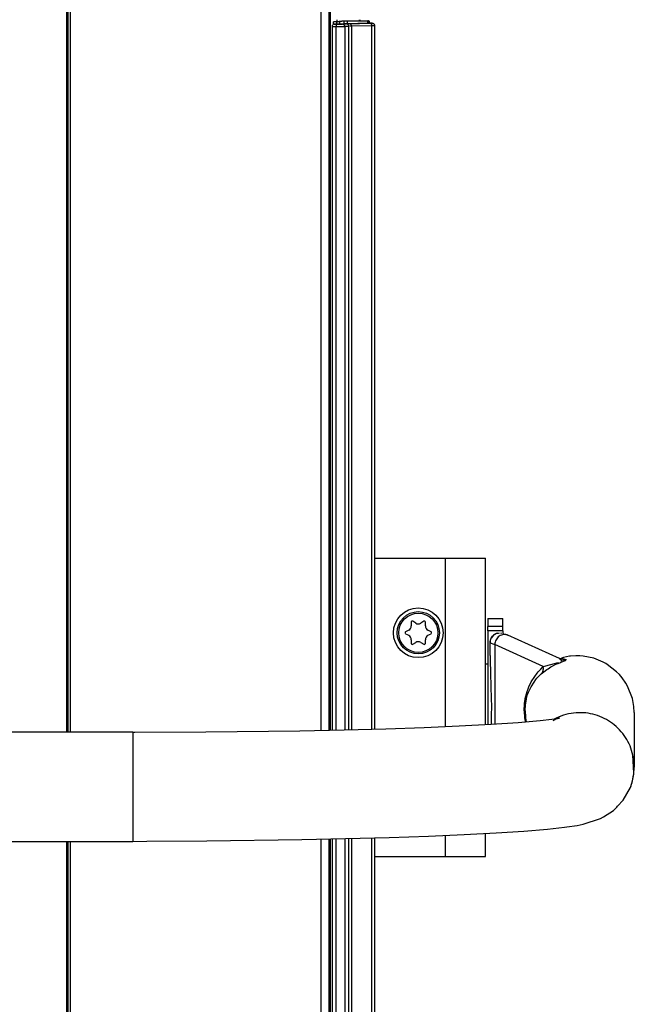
# Model space of a CAD drawing. Header units: millimetres. Extents: x -1205 to -724, y -121 to 439.
# Tile 25 of 26: x -848 to -724, y 135 to 333. Entities that reach past the tile are written whole.
import ezdxf

# ---------------------------------------------------------------- set-up
doc = ezdxf.new("R2010")
doc.units = ezdxf.units.MM

# ---------------------------------------------------------------- blocks, each defined once
blk = doc.blocks.new('Tragrohr-drehen__53', base_point=(-893.48, 168.09))
at = {"color": 7, "linetype": 'Continuous'}
for p, q in [((-753.98, 212.96), (-750.98, 212.96)), ((-753.98, 212.96), (-753.98, 211.32)), ((-750.98, 211.32), (-750.98, 212.96)), ((-753.98, 210.47), (-753.98, 211.32)), ((-753.98, 210.47), (-753.98, 193.69)), ((-750.98, 210.47), (-750.98, 211.32)), ((-750.98, 210.47), (-750.98, 209.94)), ((-753.53, 208.36), (-753.38, 208.82)), ((-753.53, 208.07), (-753.53, 208.36)), ((-753.38, 208.82), (-753.22, 209.17)), ((-753.22, 209.17), (-753.05, 209.41)), ((-753.05, 209.41), (-752.86, 209.54)), ((-752.86, 209.54), (-752.6, 209.78)), ((-752.6, 209.78), (-752.34, 209.92)), ((-752.34, 209.92), (-752.06, 210)), ((-752.06, 210), (-751.83, 210.03)), ((-751.83, 210.03), (-751.63, 210.06)), ((-751.43, 210.06), (-751.22, 210.02)), ((-750.98, 209.94), (-750.52, 209.76)), ((-750.22, 209.72), (-749.95, 209.59)), ((-739.54, 204.88), (-749.95, 209.59)), ((-753.53, 205.51), (-753.53, 208.07)), ((-753.53, 205.51), (-753.52, 204.37)), ((-753.52, 204.37), (-753.46, 202.15)), ((-739.54, 204.88), (-739.15, 204.97)), ((-739.54, 204.88), (-739.15, 204.97)), ((-739.54, 204.88), (-739.31, 204.72)), ((-738.72, 205.1), (-739.15, 204.97)), ((-738.9, 204.64), (-739.14, 204.6)), ((-739.14, 204.6), (-738.69, 204.63)), ((-737.51, 205.35), (-738.72, 205.1)), ((-737.3, 205.38), (-737.51, 205.35)), ((-736.28, 205.46), (-737.3, 205.38)), ((-735.42, 205.45), (-736.28, 205.46)), ((-734.77, 205.4), (-735.42, 205.45)), ((-732.6, 204.96), (-734.77, 205.4)), ((-730.72, 204.19), (-732.6, 204.96)), ((-730.23, 203.92), (-730.72, 204.19)), ((-753.46, 202.15), (-753.35, 199.1)), ((-729.92, 203.73), (-730.23, 203.92)), ((-728.04, 202.26), (-729.92, 203.73)), ((-727.47, 201.68), (-728.04, 202.26)), ((-726.9, 201), (-727.47, 201.68)), ((-726.16, 199.94), (-726.9, 201)), ((-753.35, 199.1), (-753.27, 195.04)), ((-725.82, 199.34), (-726.16, 199.94)), ((-724.84, 196.83), (-725.82, 199.34)), ((-724.76, 196.49), (-724.84, 196.83)), ((-724.55, 195.27), (-724.76, 196.49)), ((-753.27, 195.04), (-753.28, 193.69)), ((-746.48, 194.36), (-746.41, 195.59)), ((-746.48, 194.36), (-746.41, 193.12)), ((-746.48, 194.36), (-746.48, 192.25)), ((-724.48, 194.03), (-724.55, 195.27)), ((-753.98, 193.69), (-753.98, 191.64)), ((-753.28, 193.69), (-753.34, 191.68)), ((-747.88, 192.03), (-744.15, 192.34)), ((-746.41, 193.12), (-746.38, 192.89)), ((-746.38, 192.89), (-746.26, 192.17)), ((-744.15, 192.34), (-743.46, 192.41)), ((-743.46, 192.41), (-741.1, 192.67)), ((-741.1, 192.67), (-740.38, 192.79)), ((-740.02, 192.85), (-740.89, 192.36)), ((-740.38, 192.79), (-739.54, 192.93)), ((-739.8, 192.97), (-740.02, 192.85)), ((-739.54, 192.93), (-739.8, 192.97)), ((-724.48, 193.68), (-724.52, 193.12)), ((-724.48, 194.03), (-724.48, 183.03)), ((-810.75, 190.12), (-791.81, 190.36)), ((-791.81, 190.36), (-782.9, 190.54)), ((-782.9, 190.54), (-774.53, 190.77)), ((-774.53, 190.77), (-766.79, 191.04)), ((-766.79, 191.04), (-759.74, 191.35)), ((-759.74, 191.35), (-753.34, 191.68)), ((-753.34, 191.68), (-747.88, 192.03)), ((-825.48, 190.08), (-893.48, 190.09)), ((-825.48, 190.08), (-825.09, 190.06)), ((-825.09, 190.06), (-810.75, 190.12)), ((-724.63, 183.03), (-724.75, 185.48)), ((-724.63, 183.03), (-724.48, 183.03)), ((-724.57, 181.82), (-724.63, 183.03)), ((-724.57, 181.65), (-724.48, 183.03)), ((-724.87, 180.31), (-724.65, 181.4)), ((-724.65, 181.4), (-724.57, 181.65)), ((-724.57, 181.65), (-724.57, 181.82)), ((-726.71, 176.43), (-725.25, 178.98)), ((-725.25, 178.98), (-724.87, 180.31)), ((-727.86, 175.21), (-726.71, 176.43)), ((-728.68, 174.34), (-728.01, 175.01)), ((-728.01, 175.01), (-727.86, 175.21)), ((-734.75, 171.58), (-731.26, 172.7)), ((-731.26, 172.7), (-730.67, 173.03)), ((-730.67, 173.03), (-728.68, 174.34)), ((-746.71, 170.17), (-741.97, 170.58)), ((-741.97, 170.58), (-738.57, 170.95)), ((-738.57, 170.95), (-738.06, 171.01)), ((-738.06, 171.01), (-736.01, 171.31)), ((-736.01, 171.31), (-734.75, 171.58)), ((-810.59, 168.23), (-791.42, 168.47)), ((-791.42, 168.47), (-773.87, 168.88)), ((-773.87, 168.88), (-765.96, 169.15)), ((-765.96, 169.15), (-758.75, 169.46)), ((-758.75, 169.46), (-752.31, 169.8)), ((-752.31, 169.8), (-746.71, 170.17)), ((-893.48, 168.09), (-825.48, 168.09)), ((-825.48, 168.09), (-822.65, 168.18)), ((-822.65, 168.18), (-810.59, 168.23))]:
    blk.add_line(p, q, dxfattribs=at)
at = {"color": 1, "linetype": 'Continuous'}
for p, q in [((-750.98, 211.32), (-753.98, 211.32)), ((-750.98, 210.47), (-753.98, 210.47)), ((-753.53, 208.07), (-753.29, 208)), ((-753.29, 208), (-753, 207.89)), ((-753, 207.89), (-752.6, 207.74)), ((-752.6, 207.74), (-752.6, 191.72)), ((-742.82, 203.27), (-752.6, 207.74)), ((-739.14, 204.6), (-739.54, 204.88)), ((-739.5, 204.06), (-739.28, 204.15)), ((-739.28, 204.15), (-738.87, 204.3)), ((-739.15, 204.97), (-738.68, 204.84)), ((-739.12, 204.37), (-739.14, 204.6)), ((-738.87, 204.3), (-738.57, 204.41)), ((-738.68, 204.84), (-738.18, 204.69)), ((-738.57, 204.41), (-738.33, 204.51)), ((-738.33, 204.51), (-738.18, 204.69)), ((-744.07, 201.94), (-743.82, 202.25)), ((-743.82, 202.25), (-743.32, 202.78)), ((-743.32, 202.78), (-742.82, 203.27)), ((-743.22, 201.81), (-742.71, 202.23)), ((-742.82, 203.27), (-742.27, 203.41)), ((-742.71, 202.23), (-742.08, 202.7)), ((-742.27, 203.41), (-740.56, 203.88)), ((-742.08, 202.7), (-741.84, 202.86)), ((-741.84, 202.86), (-741.27, 203.21)), ((-741.27, 203.21), (-740.75, 203.49)), ((-740.75, 203.49), (-740.26, 203.74)), ((-740.56, 203.88), (-740.07, 204.01)), ((-740.26, 203.74), (-739.81, 203.93)), ((-740.07, 204.01), (-739.76, 204.1)), ((-739.81, 203.93), (-739.5, 204.06)), ((-745.71, 199.21), (-745.24, 200.19)), ((-745.27, 199.24), (-744.68, 200.18)), ((-745.24, 200.19), (-744.54, 201.31)), ((-744.68, 200.18), (-744.28, 200.71)), ((-744.54, 201.31), (-744.07, 201.94)), ((-744.28, 200.71), (-744.08, 200.95)), ((-744.08, 200.95), (-743.65, 201.41)), ((-743.65, 201.41), (-743.22, 201.81)), ((-746.32, 197.35), (-746.05, 198.28)), ((-746.05, 198.28), (-745.85, 198.84)), ((-745.85, 198.84), (-745.71, 199.21)), ((-745.79, 198.11), (-745.67, 198.42)), ((-745.67, 198.42), (-745.27, 199.24)), ((-746.58, 195.85), (-746.36, 197.17)), ((-746.41, 195.59), (-746.22, 196.7)), ((-746.36, 197.17), (-746.32, 197.35)), ((-746.22, 196.7), (-746.19, 196.85)), ((-746.19, 196.85), (-745.96, 197.64)), ((-745.96, 197.64), (-745.79, 198.11)), ((-746.67, 194.4), (-746.58, 195.85)), ((-746.67, 194.4), (-746.58, 192.94)), ((-746.58, 192.94), (-746.55, 192.66)), ((-746.55, 192.66), (-746.48, 192.25)), ((-740.25, 192.93), (-740.57, 192.76)), ((-825.48, 190.08), (-825.48, 179.99)), ((-724.57, 184.41), (-724.75, 185.48)), ((-825.48, 179.99), (-825.48, 168.09))]:
    blk.add_line(p, q, dxfattribs=at)
at = {"color": 7, "linetype": 'Continuous'}
for points, knots in [([(-752.06, 210), (-752.2, 209.95), (-752.47, 209.86), (-752.83, 209.61), (-753.14, 209.29), (-753.36, 208.92), (-753.5, 208.5), (-753.52, 208.21), (-753.53, 208.07)], [0, 0, 0, 0, 0.433334, 0.866638, 1.299908, 1.733143, 2.166352, 2.599546, 2.599546, 2.599546, 2.599546]), ([(-749.95, 209.59), (-750.04, 209.64), (-750.22, 209.72), (-750.42, 209.75), (-750.52, 209.76)], [0, 0, 0, 0, 0.2935743, 0.5922995, 0.5922995, 0.5922995, 0.5922995]), ([(-724.48, 183.03), (-724.48, 183.26), (-724.49, 183.72), (-724.54, 184.18), (-724.57, 184.41)], [0, 0, 0, 0, 0.690375, 1.380755, 1.380755, 1.380755, 1.380755]), ([(-725.25, 178.98), (-725.1, 179.42), (-724.78, 180.29), (-724.64, 181.2), (-724.57, 181.65)], [0, 0, 0, 0, 1.380193, 2.760306, 2.760306, 2.760306, 2.760306])]:
    blk.add_open_spline(points, degree=3, knots=knots, dxfattribs=at)
at = {"color": 1, "linetype": 'Continuous'}
for points, knots in [([(-749.95, 209.59), (-750.09, 209.64), (-750.37, 209.75), (-750.82, 209.75), (-751.27, 209.63), (-751.69, 209.41), (-752.05, 209.08), (-752.33, 208.68), (-752.53, 208.23), (-752.57, 207.9), (-752.6, 207.74)], [0, 0, 0, 0, 0.438485, 0.883685, 1.34047, 1.810704, 2.293017, 2.783343, 3.275927, 3.764549, 3.764549, 3.764549, 3.764549]), ([(-738.69, 204.63), (-738.6, 204.63), (-738.43, 204.64), (-738.27, 204.67), (-738.18, 204.69)], [0, 0, 0, 0, 0.253513, 0.5071168, 0.5071168, 0.5071168, 0.5071168]), ([(-743.22, 201.81), (-743.14, 201.91), (-742.98, 202.1), (-742.83, 202.47), (-742.77, 202.86), (-742.8, 203.13), (-742.82, 203.27)], [0, 0, 0, 0, 0.375877, 0.759776, 1.156066, 1.566499, 1.566499, 1.566499, 1.566499]), ([(-746.48, 194.36), (-746.49, 194.37), (-746.55, 194.38), (-746.61, 194.39), (-746.67, 194.4)], [0, 0, 0, 0, 0.0238757, 0.1910053, 0.1910053, 0.1910053, 0.1910053]), ([(-736.17, 194), (-736.88, 193.92), (-738.29, 193.76), (-739.6, 193.21), (-740.25, 192.93)], [0, 0, 0, 0, 2.119475, 4.23876, 4.23876, 4.23876, 4.23876]), ([(-724.75, 185.48), (-724.93, 186.1), (-725.28, 187.34), (-726.21, 189.05), (-727.41, 190.58), (-728.86, 191.88), (-730.51, 192.9), (-732.32, 193.61), (-734.23, 194.02), (-735.52, 194.01), (-736.17, 194)], [0, 0, 0, 0, 1.933504, 3.867242, 5.801277, 7.735637, 9.670309, 11.605242, 13.540352, 15.475536, 15.475536, 15.475536, 15.475536])]:
    blk.add_open_spline(points, degree=3, knots=knots, dxfattribs=at)
at = {"color": 7, "linetype": 'Continuous'}
blk.add_open_spline([(-738.9, 204.64), (-738.87, 204.64), (-738.79, 204.64), (-738.72, 204.63), (-738.69, 204.63)], degree=3, dxfattribs=at)
blk = doc.blocks.new('Buegellager_P_O___63', base_point=(-776.72, 165.09))
at = {"color": 7, "linetype": 'Continuous'}
for p, q in [((-776.72, 225.09), (-762.48, 225.09)), ((-762.48, 225.09), (-754.48, 225.09)), ((-754.48, 191.62), (-754.48, 225.09)), ((-754.48, 165.09), (-754.48, 169.69)), ((-776.72, 165.09), (-762.48, 165.09)), ((-762.48, 165.09), (-754.48, 165.09))]:
    blk.add_line(p, q, dxfattribs=at)
at = {"color": 1, "linetype": 'Continuous'}
for p, q in [((-762.48, 191.23), (-762.48, 225.09)), ((-762.48, 165.09), (-762.48, 169.3))]:
    blk.add_line(p, q, dxfattribs=at)
blk = doc.blocks.new('05_00714_P_Scheibe_DIN_125-A5_3-140HV_1', base_point=(-772.98, 205.09))
at = {"color": 7, "linetype": 'Continuous'}
blk.add_circle((-767.98, 210.09), 5, dxfattribs=at)
blk = doc.blocks.new('05_16307_P_Zylinderschraube-H7984-M5x35-8_8-TX25_2', base_point=(-772.23, 205.84))
at = {"color": 7, "linetype": 'Continuous'}
for p, q in [((-769.41, 212.22), (-769.39, 211.51)), ((-768.5, 212.03), (-769.11, 212.4)), ((-766.85, 212.4), (-767.45, 212.03)), ((-766.56, 211.51), (-766.54, 212.22)), ((-769.92, 210.6), (-770.55, 210.26)), ((-765.41, 210.26), (-766.04, 210.6)), ((-770.55, 209.91), (-769.92, 209.58)), ((-769.39, 208.67), (-769.41, 207.95)), ((-769.11, 207.78), (-768.5, 208.15)), ((-767.45, 208.15), (-766.85, 207.78)), ((-766.54, 207.95), (-766.56, 208.67)), ((-766.04, 209.58), (-765.41, 209.91))]:
    blk.add_line(p, q, dxfattribs=at)
blk.add_circle((-767.98, 210.09), 4.25, dxfattribs=at)
at = {"color": 1, "linetype": 'Continuous'}
blk.add_circle((-767.98, 210.09), 3.95, dxfattribs=at)
at = {"color": 7, "linetype": 'Continuous'}
for centre, radius, start, end in [((-769.21, 212.23), 0.2, 58.3195, 181.6805), ((-766.74, 212.23), 0.2, 358.3195, 121.6805), ((-770.45, 210.09), 0.2, 118.3195, 241.6805), ((-770.39, 211.48), 1, 298.3195, 1.6805), ((-767.98, 212.88), 1, 238.3195, 301.6805), ((-765.56, 211.48), 1, 178.3195, 241.6805), ((-765.51, 210.09), 0.2, 298.3195, 61.6805), ((-770.39, 208.69), 1, 358.3195, 61.6805), ((-767.98, 207.3), 1, 58.3195, 121.6805), ((-765.56, 208.69), 1, 118.3195, 181.6805), ((-769.21, 207.95), 0.2, 178.3195, 301.6805), ((-766.74, 207.95), 0.2, 238.3195, 1.6805)]:
    blk.add_arc(centre, radius, start, end, dxfattribs=at)
blk = doc.blocks.new('L5_40738_0_Distanzstueck_053A14-00-00-03_1__64', base_point=(-754.48, 203.84))
at = {"color": 7, "linetype": 'Continuous'}
blk.add_line((-754.48, 203.84), (-753.98, 203.84), dxfattribs=at)
blk = doc.blocks.new('PO-Buegel-L10__65', base_point=(-1204.98, 140.91))
for name, p in [('Buegellager_P_O___63', (-776.72, 165.09)), ('05_00714_P_Scheibe_DIN_125-A5_3-140HV_1', (-772.98, 205.09)), ('05_16307_P_Zylinderschraube-H7984-M5x35-8_8-TX25_2', (-772.23, 205.84)), ('Tragrohr-drehen__53', (-893.48, 168.09)), ('L5_40738_0_Distanzstueck_053A14-00-00-03_1__64', (-754.48, 203.84))]:
    blk.add_blockref(name, p)
blk = doc.blocks.new('Deckelprofil__69', base_point=(-1048.22, -16.51))
at = {"color": 1, "linetype": 'Continuous'}
for p, q in [((-838.74, 190.09), (-838.74, 353.49)), ((-838.74, -16.51), (-838.74, 168.09))]:
    blk.add_line(p, q, dxfattribs=at)
at = {"color": 7, "linetype": 'Continuous'}
for p, q in [((-838.74, 190.09), (-838.74, 353.49)), ((-838.74, -16.51), (-838.74, 168.09))]:
    blk.add_line(p, q, dxfattribs=at)
blk = doc.blocks.new('Deckelprofil_seitlich_1__75', base_point=(-838.48, -16.51))
at = {"color": 1, "linetype": 'Continuous'}
for p, q in [((-838.48, 190.09), (-838.48, 353.49)), ((-838.06, 353.49), (-838.06, 190.09)), ((-787.51, 190.45), (-787.51, 353.27)), ((-787.51, -16.42), (-787.51, 168.55)), ((-838.48, -16.51), (-838.48, 168.09)), ((-838.06, 168.09), (-838.06, -16.51))]:
    blk.add_line(p, q, dxfattribs=at)
at = {"color": 7, "linetype": 'Continuous'}
for p, q in [((-787.51, 190.45), (-787.51, 353.27)), ((-787.51, -16.42), (-787.51, 168.55))]:
    blk.add_line(p, q, dxfattribs=at)
blk = doc.blocks.new('Seitenteil_links__76', base_point=(-785.95, -11.79))
at = {"color": 1, "linetype": 'Continuous'}
for p, q in [((-785.95, 190.48), (-785.95, 349.24)), ((-785.65, 190.49), (-785.65, 348.94)), ((-784.34, 333.16), (-784.34, 333.49)), ((-785.95, -11.79), (-785.95, 168.58)), ((-785.65, -11.45), (-785.65, 168.59))]:
    blk.add_line(p, q, dxfattribs=at)
at = {"color": 7, "linetype": 'Continuous'}
for p, q in [((-784.34, 333.16), (-784.34, 333.49)), ((-779.82, 333.28), (-779.82, 333.49)), ((-779.67, 333.28), (-779.67, 333.49))]:
    blk.add_line(p, q, dxfattribs=at)
blk = doc.blocks.new('Seitenteil-links-kpl___77', base_point=(-785.95, -11.79))
blk.add_blockref('Seitenteil_links__76', (-785.95, -11.79))
blk = doc.blocks.new('Dekorleiste_1__78', base_point=(-785.24, 38.68))
at = {"color": 7, "linetype": 'Continuous'}
for p, q in [((-785.24, 39.88), (-785.24, 168.59)), ((-776.76, 39.69), (-776.76, 168.8)), ((-785.24, 39.88), (-785.24, 39.74)), ((-785.23, 39.61), (-785.2, 39.46)), ((-784.35, 39.37), (-785.07, 39.37)), ((-785.07, 39.37), (-785.07, 38.87)), ((-784.35, 38.87), (-785.07, 38.87)), ((-785.07, 38.87), (-783.19, 38.68)), ((-784.1, 39.38), (-784.35, 39.37)), ((-784.21, 38.87), (-784.35, 38.87)), ((-783.97, 38.87), (-784.21, 38.87)), ((-783.76, 39.38), (-784.1, 39.38)), ((-783.75, 38.87), (-783.97, 38.87)), ((-782.94, 39.3), (-783.76, 39.38)), ((-782.94, 38.8), (-783.75, 38.87)), ((-783.19, 38.68), (-780.63, 38.68)), ((-782.67, 39.29), (-782.94, 39.3)), ((-782.67, 38.79), (-782.94, 38.8)), ((-782.27, 39.33), (-782.67, 39.29)), ((-782.23, 38.77), (-782.67, 38.79)), ((-778.13, 39.19), (-782.27, 39.33)), ((-778.13, 38.69), (-782.23, 38.77)), ((-780.63, 38.68), (-777.83, 38.69)), ((-777.99, 39.18), (-778.13, 39.19)), ((-777.99, 38.68), (-778.13, 38.69)), ((-777.83, 39.19), (-777.83, 38.69)), ((-777.32, 39.18), (-777.83, 39.19)), ((-777.83, 38.69), (-777.83, 39.19)), ((-777.07, 39.21), (-777.32, 39.18)), ((-777.07, 39.21), (-776.89, 39.31))]:
    blk.add_line(p, q, dxfattribs=at)
at = {"color": 1, "linetype": 'Continuous'}
for p, q in [((-784.55, 39.88), (-784.55, 168.61)), ((-782.77, 168.64), (-782.77, 39.87)), ((-781.96, 39.8), (-781.96, 168.66)), ((-781.43, 168.68), (-781.43, 39.78)), ((-777.33, 39.69), (-777.33, 168.79)), ((-776.76, 39.69), (-776.76, 168.8)), ((-776.76, 39.69), (-776.76, 168.8)), ((-784.55, 39.88), (-785.24, 39.88)), ((-783.67, 39.88), (-784.55, 39.88)), ((-782.92, 39.88), (-783.67, 39.88)), ((-782.77, 39.87), (-782.92, 39.88)), ((-781.96, 39.8), (-782.77, 39.87)), ((-781.43, 39.78), (-781.76, 39.79)), ((-777.33, 39.69), (-781.43, 39.78)), ((-776.76, 39.69), (-777.33, 39.69)), ((-785.07, 39.37), (-784.48, 39.41)), ((-784.35, 39.37), (-784.35, 38.87)), ((-783.76, 39.38), (-783.75, 38.87)), ((-783.26, 39.37), (-782.44, 39.3)), ((-782.94, 39.3), (-782.94, 38.8)), ((-782.27, 39.33), (-782.23, 38.77)), ((-781.83, 39.28), (-777.83, 39.19)), ((-778.13, 39.19), (-778.13, 38.69)), ((-777.83, 39.19), (-777.83, 38.69))]:
    blk.add_line(p, q, dxfattribs=at)
for points, knots in [([(-784.55, 39.88), (-784.55, 39.85), (-784.55, 39.77), (-784.54, 39.66), (-784.53, 39.56), (-784.51, 39.49), (-784.49, 39.44), (-784.48, 39.41), (-784.48, 39.41)], [0, 0, 0, 0, 0.0955544, 0.2479882, 0.3242441, 0.4027445, 0.471857, 0.4817303, 0.4817303, 0.4817303, 0.4817303]), ([(-783.26, 39.37), (-783.23, 39.38), (-783.15, 39.39), (-783.04, 39.42), (-782.93, 39.5), (-782.85, 39.61), (-782.8, 39.74), (-782.78, 39.84), (-782.77, 39.87)], [0, 0, 0, 0, 0.0955568, 0.2532969, 0.343642, 0.4673126, 0.6630846, 0.7652155, 0.7652155, 0.7652155, 0.7652155]), ([(-782.44, 39.3), (-782.41, 39.31), (-782.33, 39.32), (-782.22, 39.36), (-782.11, 39.43), (-782.04, 39.54), (-781.98, 39.67), (-781.96, 39.77), (-781.96, 39.8)], [0, 0, 0, 0, 0.0955568, 0.2532969, 0.343642, 0.4673126, 0.6630846, 0.7652155, 0.7652155, 0.7652155, 0.7652155]), ([(-781.83, 39.28), (-781.81, 39.29), (-781.76, 39.3), (-781.67, 39.3), (-781.59, 39.41), (-781.49, 39.5), (-781.44, 39.64), (-781.43, 39.73), (-781.43, 39.78)], [0, 0, 0, 0, 0.0702837, 0.1405674, 0.2644534, 0.4478952, 0.5416427, 0.7034441, 0.7034441, 0.7034441, 0.7034441]), ([(-777.83, 39.19), (-777.78, 39.19), (-777.68, 39.18), (-777.56, 39.25), (-777.46, 39.31), (-777.39, 39.43), (-777.35, 39.56), (-777.33, 39.66), (-777.33, 39.69)], [0, 0, 0, 0, 0.1668422, 0.2830985, 0.3930093, 0.5126447, 0.7031076, 0.8042215, 0.8042215, 0.8042215, 0.8042215]), ([(-777.07, 39.21), (-777.07, 39.22), (-777.02, 39.26), (-776.89, 39.36), (-776.78, 39.52), (-776.76, 39.64), (-776.76, 39.69)], [0, 0, 0, 0, 0.0256157, 0.2049258, 0.4649558, 0.5864796, 0.5864796, 0.5864796, 0.5864796]), ([(-777.07, 39.21), (-777.07, 39.22), (-777.02, 39.26), (-776.89, 39.36), (-776.78, 39.52), (-776.76, 39.64), (-776.76, 39.69)], [0, 0, 0, 0, 0.0256157, 0.2049258, 0.4649558, 0.5864796, 0.5864796, 0.5864796, 0.5864796]), ([(-783.26, 39.37), (-783.27, 39.37), (-783.33, 39.37), (-783.47, 39.38), (-783.69, 39.38), (-783.95, 39.39), (-784.21, 39.38), (-784.39, 39.4), (-784.48, 39.41)], [0, 0, 0, 0, 0.022029, 0.176234, 0.426172, 0.669167, 0.956387, 1.223216, 1.223216, 1.223216, 1.223216]), ([(-782.44, 39.3), (-782.34, 39.33), (-782.13, 39.39), (-781.93, 39.32), (-781.83, 39.28)], [0, 0, 0, 0, 0.3165974, 0.6284472, 0.6284472, 0.6284472, 0.6284472]), ([(-777.32, 39.18), (-777.42, 39.18), (-777.59, 39.19), (-777.76, 39.19), (-777.83, 39.19)], [0, 0, 0, 0, 0.2967903, 0.51336, 0.51336, 0.51336, 0.51336])]:
    blk.add_open_spline(points, degree=3, knots=knots, dxfattribs=at)
at = {"color": 7, "linetype": 'Continuous'}
for points, knots in [([(-777.07, 39.21), (-777.04, 39.23), (-776.95, 39.28), (-776.81, 39.38), (-776.77, 39.55), (-776.76, 39.65), (-776.76, 39.69)], [0, 0, 0, 0, 0.1171181, 0.3092382, 0.495864, 0.6097784, 0.6097784, 0.6097784, 0.6097784]), ([(-777.32, 39.18), (-777.31, 39.18), (-777.23, 39.19), (-777.15, 39.2), (-777.07, 39.21)], [0, 0, 0, 0, 0.0310097, 0.2480778, 0.2480778, 0.2480778, 0.2480778])]:
    blk.add_open_spline(points, degree=3, knots=knots, dxfattribs=at)
blk = doc.blocks.new('Dekorleiste_3__82', base_point=(-785.24, 190.49))
at = {"color": 7, "linetype": 'Continuous'}
for p, q in [((-785.07, 333.09), (-783.35, 333.26)), ((-784.35, 333.08), (-785.07, 333.09)), ((-785.07, 332.59), (-785.07, 333.09)), ((-784.21, 333.08), (-784.35, 333.08)), ((-783.97, 333.08), (-784.21, 333.08)), ((-783.75, 333.09), (-783.97, 333.08)), ((-782.94, 333.16), (-783.75, 333.09)), ((-783.35, 333.26), (-783.19, 333.28)), ((-783.19, 333.28), (-780.63, 333.28)), ((-782.67, 333.17), (-782.94, 333.16)), ((-782.23, 333.18), (-782.67, 333.17)), ((-778.13, 333.27), (-782.23, 333.18)), ((-780.63, 333.28), (-777.99, 333.27)), ((-777.99, 333.27), (-778.13, 333.27)), ((-777.83, 332.77), (-777.99, 333.27)), ((-777.83, 332.77), (-777.83, 333.27)), ((-785.24, 332.08), (-785.24, 332.22)), ((-785.24, 190.49), (-785.24, 332.08)), ((-785.23, 332.35), (-785.2, 332.5)), ((-784.45, 332.57), (-785.07, 332.59)), ((-784.28, 332.57), (-784.45, 332.57)), ((-784.1, 332.57), (-784.28, 332.57)), ((-783.76, 332.57), (-784.1, 332.57)), ((-782.94, 332.66), (-783.76, 332.57)), ((-782.67, 332.67), (-782.94, 332.66)), ((-782.27, 332.63), (-782.67, 332.67)), ((-778.13, 332.77), (-782.27, 332.63)), ((-777.99, 332.77), (-778.13, 332.77)), ((-777.32, 332.78), (-777.99, 332.77)), ((-777.32, 332.78), (-777.17, 332.75)), ((-776.77, 332.45), (-776.88, 332.62)), ((-776.76, 190.71), (-776.76, 332.27))]:
    blk.add_line(p, q, dxfattribs=at)
at = {"color": 1, "linetype": 'Continuous'}
for p, q in [((-784.45, 332.57), (-784.35, 333.08)), ((-783.76, 332.57), (-783.75, 333.09)), ((-782.94, 332.66), (-782.94, 333.16)), ((-782.27, 332.63), (-782.23, 333.18)), ((-778.13, 332.77), (-778.13, 333.27)), ((-777.83, 332.77), (-777.83, 333.27)), ((-784.55, 332.07), (-785.24, 332.08)), ((-785.07, 332.59), (-784.45, 332.57)), ((-784.55, 190.51), (-784.55, 332.07)), ((-783.67, 332.07), (-784.55, 332.07)), ((-782.92, 332.08), (-783.67, 332.07)), ((-783.26, 332.58), (-782.44, 332.65)), ((-782.77, 332.09), (-782.92, 332.08)), ((-781.96, 332.15), (-782.77, 332.09)), ((-782.77, 332.09), (-782.77, 190.55)), ((-781.96, 190.57), (-781.96, 332.15)), ((-781.83, 332.68), (-777.83, 332.77)), ((-781.43, 332.18), (-781.76, 332.17)), ((-777.33, 332.26), (-781.43, 332.18)), ((-781.43, 332.18), (-781.43, 190.58)), ((-776.76, 332.27), (-777.33, 332.26)), ((-777.33, 190.7), (-777.33, 332.26)), ((-776.76, 190.71), (-776.76, 332.27)), ((-776.76, 190.71), (-776.76, 332.27))]:
    blk.add_line(p, q, dxfattribs=at)
for points, knots in [([(-784.45, 332.57), (-784.46, 332.54), (-784.5, 332.46), (-784.55, 332.33), (-784.55, 332.19), (-784.55, 332.11), (-784.55, 332.07)], [0, 0, 0, 0, 0.1063953, 0.2683687, 0.4208026, 0.516357, 0.516357, 0.516357, 0.516357]), ([(-784.45, 332.57), (-784.36, 332.57), (-784.19, 332.57), (-783.93, 332.57), (-783.69, 332.57), (-783.47, 332.58), (-783.33, 332.58), (-783.27, 332.58), (-783.26, 332.58)], [0, 0, 0, 0, 0.260295, 0.517019, 0.760014, 1.009951, 1.164156, 1.186185, 1.186185, 1.186185, 1.186185]), ([(-782.77, 332.09), (-782.78, 332.12), (-782.79, 332.2), (-782.82, 332.32), (-782.89, 332.42), (-783.01, 332.5), (-783.13, 332.56), (-783.23, 332.58), (-783.26, 332.58)], [0, 0, 0, 0, 0.097539, 0.2580852, 0.3491488, 0.4720951, 0.664946, 0.765053, 0.765053, 0.765053, 0.765053]), ([(-781.83, 332.68), (-781.95, 332.67), (-782.15, 332.65), (-782.36, 332.65), (-782.44, 332.65)], [0, 0, 0, 0, 0.3578884, 0.6164045, 0.6164045, 0.6164045, 0.6164045]), ([(-781.96, 332.15), (-781.96, 332.19), (-781.98, 332.27), (-782.01, 332.38), (-782.08, 332.49), (-782.17, 332.55), (-782.29, 332.64), (-782.39, 332.65), (-782.44, 332.65)], [0, 0, 0, 0, 0.097539, 0.2580852, 0.3491488, 0.4720951, 0.6043799, 0.7685294, 0.7685294, 0.7685294, 0.7685294]), ([(-781.43, 332.18), (-781.43, 332.21), (-781.44, 332.29), (-781.47, 332.4), (-781.52, 332.51), (-781.61, 332.58), (-781.7, 332.66), (-781.78, 332.67), (-781.83, 332.68)], [0, 0, 0, 0, 0.0967283, 0.2543753, 0.3405778, 0.4501896, 0.5655614, 0.7009771, 0.7009771, 0.7009771, 0.7009771]), ([(-777.83, 332.77), (-777.75, 332.76), (-777.58, 332.75), (-777.41, 332.77), (-777.32, 332.78)], [0, 0, 0, 0, 0.2511918, 0.5144489, 0.5144489, 0.5144489, 0.5144489]), ([(-777.33, 332.26), (-777.33, 332.3), (-777.34, 332.38), (-777.37, 332.49), (-777.42, 332.6), (-777.51, 332.67), (-777.63, 332.76), (-777.75, 332.77), (-777.83, 332.77)], [0, 0, 0, 0, 0.0967283, 0.2543753, 0.3405778, 0.4501896, 0.5769017, 0.8049987, 0.8049987, 0.8049987, 0.8049987]), ([(-776.76, 332.27), (-776.76, 332.31), (-776.77, 332.4), (-776.81, 332.55), (-776.97, 332.69), (-777.1, 332.73), (-777.17, 332.75)], [0, 0, 0, 0, 0.1019107, 0.2749055, 0.4667606, 0.6936048, 0.6936048, 0.6936048, 0.6936048]), ([(-776.76, 332.27), (-776.76, 332.31), (-776.77, 332.4), (-776.81, 332.55), (-776.97, 332.69), (-777.1, 332.73), (-777.17, 332.75)], [0, 0, 0, 0, 0.1019107, 0.2749055, 0.4667606, 0.6936048, 0.6936048, 0.6936048, 0.6936048])]:
    blk.add_open_spline(points, degree=3, knots=knots, dxfattribs=at)
at = {"color": 7, "linetype": 'Continuous'}
for points, knots in [([(-777.17, 332.75), (-777.18, 332.75), (-777.23, 332.76), (-777.28, 332.77), (-777.32, 332.78)], [0, 0, 0, 0, 0.0187607, 0.1500852, 0.1500852, 0.1500852, 0.1500852]), ([(-776.77, 332.45), (-776.77, 332.46), (-776.81, 332.52), (-776.84, 332.57), (-776.88, 332.62)], [0, 0, 0, 0, 0.0252732, 0.2021853, 0.2021853, 0.2021853, 0.2021853]), ([(-776.76, 332.27), (-776.76, 332.28), (-776.76, 332.34), (-776.76, 332.4), (-776.77, 332.45)], [0, 0, 0, 0, 0.0227028, 0.1816223, 0.1816223, 0.1816223, 0.1816223])]:
    blk.add_open_spline(points, degree=3, knots=knots, dxfattribs=at)
blk.add_open_spline([(-776.88, 332.62), (-776.9, 332.64), (-776.95, 332.68), (-777, 332.71), (-777.02, 332.73)], degree=3, dxfattribs=at)
blk = doc.blocks.new('Gehaeuse_kpl__121', base_point=(-1122.58, -120.95))
for name, p in [('Deckelprofil__69', (-1048.22, -16.51)), ('Deckelprofil_seitlich_1__75', (-838.48, -16.51)), ('Seitenteil-links-kpl___77', (-785.95, -11.79)), ('Dekorleiste_3__82', (-785.24, 190.49)), ('Dekorleiste_1__78', (-785.24, 38.68))]:
    blk.add_blockref(name, p)
blk = doc.blocks.new('L10-für-dxf-Internet__122', base_point=(-1204.98, -120.95))
for name, p in [('Gehaeuse_kpl__121', (-1122.58, -120.95)), ('PO-Buegel-L10__65', (-1204.98, 140.91))]:
    blk.add_blockref(name, p)
blk = doc.blocks.new('DrfsichtB', base_point=(-768, 209))
blk.add_blockref('L10-für-dxf-Internet__122', (-1204.98, -120.95))

msp = doc.modelspace()

# ---------------------------------------------------------------- block references
msp.add_blockref('DrfsichtB', (-768, 209))

doc.saveas('drawing.dxf')
